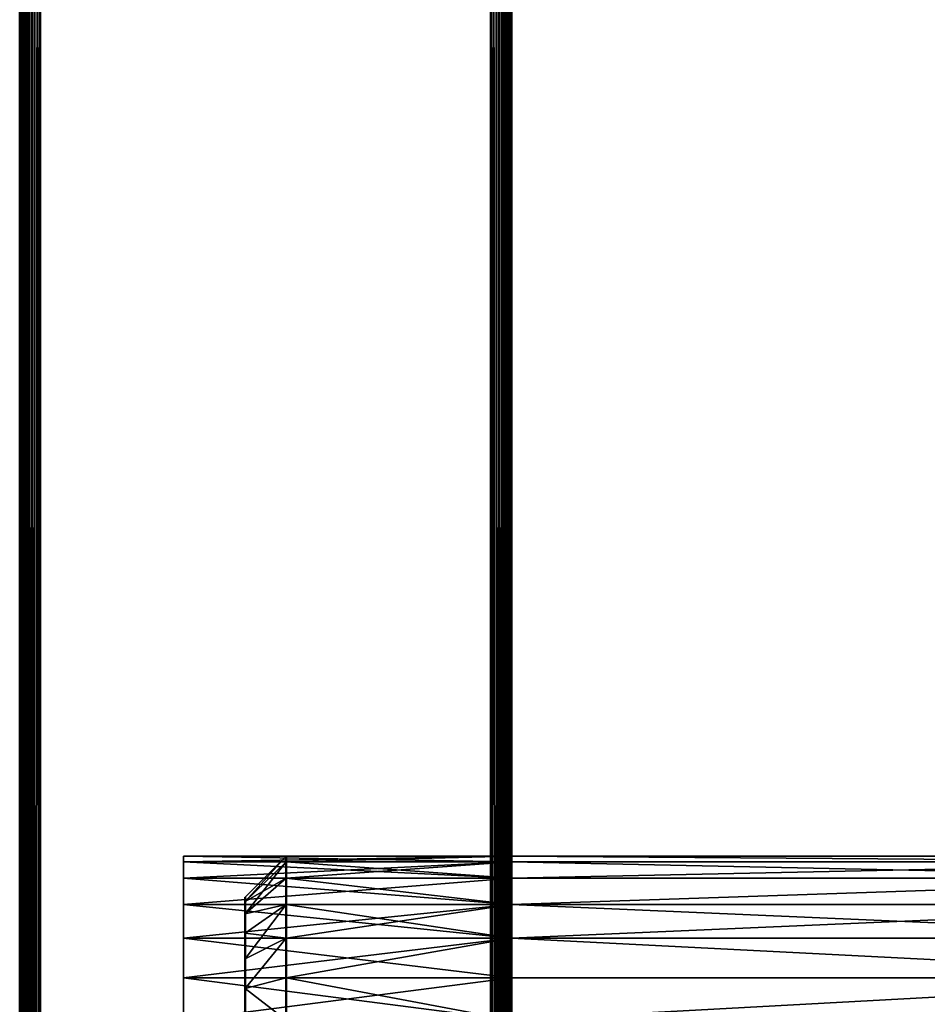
# Model space of a CAD drawing. Header units: millimetres. Extents: x 0 to 359, y -334 to 1.
# Tile 152 of 216: x 0 to 22, y -199 to -175. Entities that reach past the tile are written whole.
import ezdxf

# ---------------------------------------------------------------- set-up
doc = ezdxf.new("R2010")
doc.units = ezdxf.units.MM
doc.header["$MEASUREMENT"] = 0
doc.layers.add('0 Misc', color=7, linetype='Continuous', lineweight=35)
doc.layers.add('10 Raster Images', color=7, linetype='Continuous', lineweight=35)

msp = doc.modelspace()

# ---------------------------------------------------------------- linework, layer by layer
at = {"layer": '0 Misc', "color": 160, "linetype": 'Continuous', "lineweight": 50}
for p, q in [((0, 0, 332.5), (0, -296, 332.5)), ((0.5, -296, 333), (0.5, 0, 333)), ((11.5, 0, 333), (11.5, -296, 333)), ((12, -296, 332.5), (12, 0, 332.5)), ((0, -296, 0.5), (0, 0, 0.5)), ((0.5, 0), (0.5, -296)), ((11.5, -296), (11.5, 0)), ((12, 0, 0.5), (12, -296, 0.5)), ((12, -0.5, 13), (12, -294.5, 13)), ((12, -0.5, 1), (12, -294.5, 1)), ((12, -0.5, 332), (12, -294.5, 332)), ((12, -0.5, 320), (12, -294.5, 320))]:
    msp.add_line(p, q, dxfattribs=at).dxf.unprotected_set("ltscale", 0)
at = {"layer": '0 Misc', "color": 160, "linetype": 'Continuous', "lineweight": 25}
for p, q in [((12, -263.5, 3), (12, 0, 0.5)), ((12, -262.465, 3.136), (12, 0, 0.5)), ((12, -261.5, 3.536), (12, 0, 0.5)), ((12, -199.5, 3), (12, 0, 0.5)), ((12, -198.465, 3.136), (12, 0, 0.5)), ((12, -197.5, 3.536), (12, 0, 0.5)), ((12, -196.672, 4.172), (12, 0, 0.5)), ((12, -196.036, 5), (12, 0, 0.5)), ((12, 0, 332.5), (12, -263.5, 330)), ((12, 0, 332.5), (12, -262.465, 329.864)), ((12, 0, 332.5), (12, -261.5, 329.464)), ((12, 0, 332.5), (12, -199.5, 330)), ((12, 0, 332.5), (12, -198.465, 329.864)), ((12, 0, 332.5), (12, -197.5, 329.464)), ((12, 0, 332.5), (12, -196.672, 328.828)), ((12, 0, 332.5), (12, -196.036, 328)), ((12, -263.5, 11), (12, -0.5, 13)), ((12, -262.465, 10.864), (12, -0.5, 13)), ((12, -261.5, 10.464), (12, -0.5, 13)), ((12, -199.5, 11), (12, -0.5, 13)), ((12, -198.465, 10.864), (12, -0.5, 13)), ((12, -197.5, 10.464), (12, -0.5, 13)), ((12, -196.672, 9.828), (12, -0.5, 13)), ((12, -0.5, 1), (12, -263.5, 3)), ((12, -0.5, 1), (12, -262.465, 3.136)), ((12, -0.5, 1), (12, -261.5, 3.536)), ((12, -0.5, 1), (12, -199.5, 3)), ((12, -0.5, 1), (12, -198.465, 3.136)), ((12, -0.5, 1), (12, -197.5, 3.536)), ((12, -0.5, 1), (12, -196.672, 4.172)), ((12, -263.5, 330), (12, -0.5, 332)), ((12, -262.465, 329.864), (12, -0.5, 332)), ((12, -261.5, 329.464), (12, -0.5, 332)), ((12, -199.5, 330), (12, -0.5, 332)), ((12, -198.465, 329.864), (12, -0.5, 332)), ((12, -197.5, 329.464), (12, -0.5, 332)), ((12, -196.672, 328.828), (12, -0.5, 332)), ((12, -0.5, 320), (12, -263.5, 322)), ((12, -0.5, 320), (12, -262.465, 322.136)), ((12, -0.5, 320), (12, -261.5, 322.536)), ((12, -0.5, 320), (12, -199.5, 322)), ((12, -0.5, 320), (12, -198.465, 322.136)), ((12, -0.5, 320), (12, -197.5, 322.536)), ((12, -0.5, 320), (12, -196.672, 323.172)), ((12, -196.672, 9.828), (12, -103.5, 11)), ((12, -196.036, 9), (12, -103.5, 11)), ((12, -195.636, 8.035), (12, -103.5, 11)), ((12, -195.5, 7), (12, -103.5, 11)), ((12, -103.5, 3), (12, -196.672, 4.172)), ((12, -103.5, 3), (12, -196.036, 5)), ((12, -103.5, 3), (12, -195.636, 5.965)), ((12, -103.5, 3), (12, -195.5, 7)), ((12, -196.672, 328.828), (12, -103.5, 330)), ((12, -196.036, 328), (12, -103.5, 330)), ((12, -195.636, 327.035), (12, -103.5, 330)), ((12, -195.5, 326), (12, -103.5, 330)), ((12, -103.5, 322), (12, -196.672, 323.172)), ((12, -103.5, 322), (12, -196.036, 324)), ((12, -103.5, 322), (12, -195.636, 324.965)), ((12, -103.5, 322), (12, -195.5, 326)), ((12, -196.036, 5), (12, -103.5, 3)), ((12, -195.636, 5.965), (12, -103.5, 3)), ((12, -195.5, 7), (12, -103.5, 3)), ((12, -103.5, 330), (12, -196.036, 328)), ((12, -103.5, 330), (12, -195.636, 327.035)), ((12, -103.5, 330), (12, -195.5, 326)), ((12, -195.5, 7), (12, -104.535, 10.864)), ((12, -104.535, 3.136), (12, -195.5, 7)), ((12, -195.5, 326), (12, -104.535, 329.864)), ((12, -104.535, 322.136), (12, -195.5, 326)), ((12, -195.5, 7), (12, -104.535, 3.136)), ((12, -104.535, 329.864), (12, -195.5, 326)), ((12, -195.5, 7), (12, -105.5, 10.464)), ((12, -105.5, 3.536), (12, -195.5, 7)), ((12, -195.5, 326), (12, -105.5, 329.464)), ((12, -105.5, 322.536), (12, -195.5, 326)), ((12, -195.5, 7), (12, -105.5, 3.536)), ((12, -105.5, 329.464), (12, -195.5, 326)), ((12, -195.5, 7), (12, -106.328, 9.828)), ((12, -106.328, 4.172), (12, -195.5, 7)), ((12, -195.5, 326), (12, -106.328, 328.828)), ((12, -106.328, 323.172), (12, -195.5, 326)), ((12, -195.5, 7), (12, -106.328, 4.172)), ((12, -106.328, 328.828), (12, -195.5, 326)), ((12, -195.5, 7), (12, -106.964, 9)), ((12, -106.964, 5), (12, -195.5, 7)), ((12, -195.5, 326), (12, -106.964, 328)), ((12, -106.964, 324), (12, -195.5, 326)), ((12, -195.5, 7), (12, -106.964, 5)), ((12, -106.964, 328), (12, -195.5, 326)), ((12, -195.5, 7), (12, -107.364, 8.035)), ((12, -107.364, 5.965), (12, -195.5, 7)), ((12, -195.5, 326), (12, -107.364, 327.035)), ((12, -107.364, 324.965), (12, -195.5, 326)), ((12, -195.5, 7), (12, -107.364, 5.965)), ((12, -195.5, 326), (12, -107.364, 5.965)), ((12, -107.364, 327.035), (12, -195.5, 326)), ((12, -195.5, 7), (12, -107.5, 7)), ((12, -195.5, 326), (12, -107.5, 326)), ((12, -195.5, 326), (12, -107.5, 7)), ((12, -107.5, 326), (12, -195.5, 326)), ((12, -195.636, 324.965), (12, -195.5, 7)), ((12, -195.5, 326), (12, -195.5, 7)), ((4, -196.036, 328), (4, -195.636, 324.965)), ((4, -195.636, 327.035), (4, -195.636, 324.965)), ((4, -196.036, 9), (4, -195.636, 5.965)), ((4, -195.636, 8.035), (4, -195.636, 5.965)), ((12, -196.036, 9), (12, -195.636, 5.965)), ((12, -195.636, 8.035), (12, -195.636, 5.965)), ((12, -196.036, 328), (12, -195.636, 324.965)), ((12, -195.636, 327.035), (12, -195.636, 324.965)), ((12, -196.036, 324), (12, -195.636, 8.035)), ((12, -195.636, 324.965), (12, -195.636, 8.035)), ((4, -196.672, 328.828), (4, -196.036, 324)), ((4, -196.036, 328), (4, -196.036, 324)), ((4, -196.672, 9.828), (4, -196.036, 5)), ((4, -196.036, 9), (4, -196.036, 5)), ((12, -196.672, 9.828), (12, -196.036, 5)), ((12, -196.036, 9), (12, -196.036, 5)), ((12, -196.672, 328.828), (12, -196.036, 324)), ((12, -196.036, 328), (12, -196.036, 324)), ((12, -196.672, 323.172), (12, -196.036, 9)), ((12, -196.036, 324), (12, -196.036, 9)), ((4, -197.5, 329.464), (4, -196.672, 323.172)), ((4, -196.672, 328.828), (4, -196.672, 323.172)), ((4, -197.5, 10.464), (4, -196.672, 4.172)), ((4, -196.672, 9.828), (4, -196.672, 4.172)), ((5.5, -196.902, 5.5), (5.5, -196.602, 7.776)), ((5.5, -196.602, 6.224), (5.5, -196.602, 7.776)), ((5.5, -196.902, 324.5), (5.5, -196.602, 326.776)), ((5.5, -196.602, 325.224), (5.5, -196.602, 326.776)), ((12, -197.5, 10.464), (12, -196.672, 4.172)), ((12, -196.672, 9.828), (12, -196.672, 4.172)), ((12, -197.5, 329.464), (12, -196.672, 323.172)), ((12, -196.672, 328.828), (12, -196.672, 323.172)), ((12, -197.5, 322.536), (12, -196.672, 9.828)), ((12, -196.672, 323.172), (12, -196.672, 9.828)), ((5.5, -196.902, 5.5), (5.5, -197.379, 9.121)), ((5.5, -196.902, 5.5), (5.5, -196.902, 8.5)), ((5.5, -197.379, 323.879), (5.5, -196.902, 327.5)), ((5.5, -196.902, 324.5), (5.5, -196.902, 327.5)), ((4, -198.465, 329.864), (4, -197.5, 322.536)), ((4, -197.5, 329.464), (4, -197.5, 322.536)), ((4, -198.465, 10.864), (4, -197.5, 3.536)), ((4, -197.5, 10.464), (4, -197.5, 3.536)), ((5.5, -197.379, 4.879), (5.5, -198, 9.598)), ((5.5, -197.379, 4.879), (5.5, -197.379, 9.121)), ((5.5, -197.379, 323.879), (5.5, -198, 328.598)), ((5.5, -197.379, 323.879), (5.5, -197.379, 328.121)), ((12, -198.465, 10.864), (12, -197.5, 3.536)), ((12, -197.5, 10.464), (12, -197.5, 3.536)), ((12, -198.465, 329.864), (12, -197.5, 322.536)), ((12, -197.5, 329.464), (12, -197.5, 322.536)), ((12, -198.465, 322.136), (12, -197.5, 10.464)), ((12, -197.5, 322.536), (12, -197.5, 10.464)), ((5.5, -198, 4.402), (5.5, -198.724, 9.898)), ((5.5, -198, 4.402), (5.5, -198, 9.598)), ((5.5, -198, 323.402), (5.5, -198.724, 328.898)), ((5.5, -198, 323.402), (5.5, -198, 328.598)), ((4, -199.5, 330), (4, -198.465, 322.136)), ((4, -198.465, 329.864), (4, -198.465, 322.136)), ((4, -199.5, 11), (4, -198.465, 3.136)), ((4, -198.465, 10.864), (4, -198.465, 3.136)), ((12, -199.5, 11), (12, -198.465, 3.136)), ((12, -198.465, 10.864), (12, -198.465, 3.136)), ((12, -199.5, 330), (12, -198.465, 322.136)), ((12, -198.465, 329.864), (12, -198.465, 322.136)), ((12, -199.5, 322), (12, -198.465, 10.864)), ((12, -198.465, 322.136), (12, -198.465, 10.864)), ((5.5, -199.5, 4), (5.5, -198.724, 9.898)), ((5.5, -198.724, 4.102), (5.5, -198.724, 9.898)), ((5.5, -198.724, 323.102), (5.5, -199.5, 329)), ((5.5, -198.724, 323.102), (5.5, -198.724, 328.898))]:
    msp.add_line(p, q, dxfattribs=at).dxf.unprotected_set("ltscale", 0)
at = {"layer": '0 Misc', "color": 160, "linetype": 'Continuous', "lineweight": 50, "extrusion": (-1, 0, 0)}
for centre in [(199.5, 3, -6.5), (199.5, 322, -6.5)]:
    msp.add_circle(centre, 4, dxfattribs=at).dxf.unprotected_set("ltscale", 0)
at = {"layer": '0 Misc', "color": 160, "linetype": 'Continuous', "lineweight": 50, "extrusion": (1, 0, 0)}
for centre, radius in [((-199.5, 3, 12), 4), ((-199.5, 322, 12), 4), ((-199.5, 4, 5.5), 3), ((-199.5, 323, 5.5), 3)]:
    msp.add_circle(centre, radius, dxfattribs=at).dxf.unprotected_set("ltscale", 0)
at = {"layer": '0 Misc', "color": 7, "lineweight": 25}
for points, invisible_edges in [([(0, -296, 0.5), (0, 0, 332.5), (0, 0, 0.5)], 1), ([(0, -296, 0.5), (0, -296, 332.5), (0, 0, 332.5)], 12), ([(11.5, -296, 333), (0.5, 0, 333), (0.5, -296, 333)], 1), ([(11.5, -296, 333), (11.5, 0, 333), (0.5, 0, 333)], 12), ([(0.5, -296), (11.5, 0), (11.5, -296)], 1), ([(0.5, -296), (0.5, 0), (11.5, 0)], 12), ([(347, -294.5, 13), (12, -0.5, 13), (12, -294.5, 13)], 1), ([(347, -294.5, 13), (347, -0.5, 13), (12, -0.5, 13)], 12), ([(347, -0.5, 1), (12, -294.5, 1), (12, -0.5, 1)], 1), ([(347, -0.5, 1), (347, -294.5, 1), (12, -294.5, 1)], 12), ([(347, -294.5, 332), (12, -0.5, 332), (12, -294.5, 332)], 1), ([(347, -294.5, 332), (347, -0.5, 332), (12, -0.5, 332)], 12)]:
    msp.add_3dface(points, dxfattribs=dict(at, invisible_edges=invisible_edges))
for points in [[(0, 0, 332.5), (0, -296, 332.5), (0.017, -296, 332.629)], [(0.017, 0, 332.629), (0, 0, 332.5), (0.017, -296, 332.629)], [(0, -296, 0.5), (0, 0, 0.5), (0.017, 0, 0.371)], [(0.017, -296, 0.371), (0, -296, 0.5), (0.017, 0, 0.371)], [(0.067, 0, 332.75), (0.017, 0, 332.629), (0.017, -296, 332.629)], [(0.067, -296, 332.75), (0.067, 0, 332.75), (0.017, -296, 332.629)], [(0.067, -296, 0.25), (0.017, -296, 0.371), (0.017, 0, 0.371)], [(0.067, 0, 0.25), (0.067, -296, 0.25), (0.017, 0, 0.371)], [(0.067, -296, 332.75), (0.146, -296, 332.854), (0.067, 0, 332.75)], [(0.067, 0, 332.75), (0.146, -296, 332.854), (0.146, 0, 332.854)], [(0.067, 0, 0.25), (0.146, 0, 0.146), (0.067, -296, 0.25)], [(0.067, -296, 0.25), (0.146, 0, 0.146), (0.146, -296, 0.146)], [(0.146, 0, 332.854), (0.146, -296, 332.854), (0.25, -296, 332.933)], [(0.25, 0, 332.933), (0.146, 0, 332.854), (0.25, -296, 332.933)], [(0.146, -296, 0.146), (0.146, 0, 0.146), (0.25, 0, 0.067)], [(0.25, -296, 0.067), (0.146, -296, 0.146), (0.25, 0, 0.067)], [(0.371, 0, 332.983), (0.25, 0, 332.933), (0.25, -296, 332.933)], [(0.371, -296, 332.983), (0.371, 0, 332.983), (0.25, -296, 332.933)], [(0.371, -296, 0.017), (0.25, -296, 0.067), (0.25, 0, 0.067)], [(0.371, 0, 0.017), (0.371, -296, 0.017), (0.25, 0, 0.067)], [(0.371, -296, 332.983), (0.5, -296, 333), (0.371, 0, 332.983)], [(0.371, 0, 332.983), (0.5, -296, 333), (0.5, 0, 333)], [(0.371, 0, 0.017), (0.5, 0), (0.371, -296, 0.017)], [(0.371, -296, 0.017), (0.5, 0), (0.5, -296)], [(11.629, 0, 332.983), (11.5, 0, 333), (11.629, -296, 332.983)], [(11.629, -296, 332.983), (11.5, 0, 333), (11.5, -296, 333)], [(11.629, -296, 0.017), (11.5, -296), (11.629, 0, 0.017)], [(11.629, 0, 0.017), (11.5, -296), (11.5, 0)], [(11.629, -296, 332.983), (11.75, -296, 332.933), (11.75, 0, 332.933)], [(11.629, 0, 332.983), (11.629, -296, 332.983), (11.75, 0, 332.933)], [(11.629, 0, 0.017), (11.75, 0, 0.067), (11.75, -296, 0.067)], [(11.629, -296, 0.017), (11.629, 0, 0.017), (11.75, -296, 0.067)], [(11.854, -296, 332.854), (11.854, 0, 332.854), (11.75, 0, 332.933)], [(11.75, -296, 332.933), (11.854, -296, 332.854), (11.75, 0, 332.933)], [(11.854, 0, 0.146), (11.854, -296, 0.146), (11.75, -296, 0.067)], [(11.75, 0, 0.067), (11.854, 0, 0.146), (11.75, -296, 0.067)], [(11.933, 0, 332.75), (11.854, 0, 332.854), (11.933, -296, 332.75)], [(11.933, -296, 332.75), (11.854, 0, 332.854), (11.854, -296, 332.854)], [(11.933, -296, 0.25), (11.854, -296, 0.146), (11.933, 0, 0.25)], [(11.933, 0, 0.25), (11.854, -296, 0.146), (11.854, 0, 0.146)], [(11.933, -296, 332.75), (11.983, -296, 332.629), (11.983, 0, 332.629)], [(11.933, 0, 332.75), (11.933, -296, 332.75), (11.983, 0, 332.629)], [(11.933, 0, 0.25), (11.983, 0, 0.371), (11.983, -296, 0.371)], [(11.933, -296, 0.25), (11.933, 0, 0.25), (11.983, -296, 0.371)], [(12, -296, 332.5), (12, 0, 332.5), (11.983, 0, 332.629)], [(11.983, -296, 332.629), (12, -296, 332.5), (11.983, 0, 332.629)], [(12, 0, 0.5), (12, -296, 0.5), (11.983, -296, 0.371)], [(11.983, 0, 0.371), (12, 0, 0.5), (11.983, -296, 0.371)], [(12, -263.5, 3), (12, -296, 0.5), (12, 0, 0.5)], [(12, -263.5, 3), (12, 0, 0.5), (12, -262.465, 3.136)], [(12, -262.465, 3.136), (12, 0, 0.5), (12, -261.5, 3.536)], [(12, -261.5, 3.536), (12, 0, 0.5), (12, -199.5, 3)], [(12, -199.5, 3), (12, 0, 0.5), (12, -198.465, 3.136)], [(12, -198.465, 3.136), (12, 0, 0.5), (12, -197.5, 3.536)], [(12, -197.5, 3.536), (12, 0, 0.5), (12, -196.672, 4.172)], [(12, -196.672, 4.172), (12, 0, 0.5), (12, -196.036, 5)], [(12, -196.036, 5), (12, 0, 0.5), (12, -103.5, 3)], [(12, -296, 332.5), (12, -263.5, 330), (12, 0, 332.5)], [(12, 0, 332.5), (12, -263.5, 330), (12, -262.465, 329.864)], [(12, 0, 332.5), (12, -262.465, 329.864), (12, -261.5, 329.464)], [(12, 0, 332.5), (12, -261.5, 329.464), (12, -199.5, 330)], [(12, 0, 332.5), (12, -199.5, 330), (12, -198.465, 329.864)], [(12, 0, 332.5), (12, -198.465, 329.864), (12, -197.5, 329.464)], [(12, 0, 332.5), (12, -197.5, 329.464), (12, -196.672, 328.828)], [(12, 0, 332.5), (12, -196.672, 328.828), (12, -196.036, 328)], [(12, 0, 332.5), (12, -196.036, 328), (12, -103.5, 330)], [(12, -263.5, 11), (12, -294.5, 13), (12, -0.5, 13)], [(12, -263.5, 11), (12, -0.5, 13), (12, -262.465, 10.864)], [(12, -262.465, 10.864), (12, -0.5, 13), (12, -261.5, 10.464)], [(12, -261.5, 10.464), (12, -0.5, 13), (12, -199.5, 11)], [(12, -199.5, 11), (12, -0.5, 13), (12, -198.465, 10.864)], [(12, -198.465, 10.864), (12, -0.5, 13), (12, -197.5, 10.464)], [(12, -197.5, 10.464), (12, -0.5, 13), (12, -196.672, 9.828)], [(12, -196.672, 9.828), (12, -0.5, 13), (12, -103.5, 11)], [(12, -294.5, 1), (12, -263.5, 3), (12, -0.5, 1)], [(12, -0.5, 1), (12, -263.5, 3), (12, -262.465, 3.136)], [(12, -0.5, 1), (12, -262.465, 3.136), (12, -261.5, 3.536)], [(12, -0.5, 1), (12, -261.5, 3.536), (12, -199.5, 3)], [(12, -0.5, 1), (12, -199.5, 3), (12, -198.465, 3.136)], [(12, -0.5, 1), (12, -198.465, 3.136), (12, -197.5, 3.536)], [(12, -0.5, 1), (12, -197.5, 3.536), (12, -196.672, 4.172)], [(12, -0.5, 1), (12, -196.672, 4.172), (12, -103.5, 3)], [(12, -0.5, 320), (43.051, -278.612, 320), (43, -279, 320)], [(43.051, -278.612, 320), (12, -0.5, 320), (43.201, -278.25, 320)], [(43.201, -278.25, 320), (12, -0.5, 320), (43.439, -277.939, 320)], [(43.439, -277.939, 320), (12, -0.5, 320), (63.439, -256.939, 320)], [(63.439, -256.939, 320), (12, -0.5, 320), (347, -0.5, 320)], [(43, -279, 320), (12, -294.5, 320), (12, -0.5, 320)], [(12, -263.5, 330), (12, -294.5, 332), (12, -0.5, 332)], [(12, -263.5, 330), (12, -0.5, 332), (12, -262.465, 329.864)], [(12, -262.465, 329.864), (12, -0.5, 332), (12, -261.5, 329.464)], [(12, -261.5, 329.464), (12, -0.5, 332), (12, -199.5, 330)], [(12, -199.5, 330), (12, -0.5, 332), (12, -198.465, 329.864)], [(12, -198.465, 329.864), (12, -0.5, 332), (12, -197.5, 329.464)], [(12, -197.5, 329.464), (12, -0.5, 332), (12, -196.672, 328.828)], [(12, -196.672, 328.828), (12, -0.5, 332), (12, -103.5, 330)], [(12, -294.5, 320), (12, -263.5, 322), (12, -0.5, 320)], [(12, -0.5, 320), (12, -263.5, 322), (12, -262.465, 322.136)], [(12, -0.5, 320), (12, -262.465, 322.136), (12, -261.5, 322.536)], [(12, -0.5, 320), (12, -261.5, 322.536), (12, -199.5, 322)], [(12, -0.5, 320), (12, -199.5, 322), (12, -198.465, 322.136)], [(12, -0.5, 320), (12, -198.465, 322.136), (12, -197.5, 322.536)], [(12, -0.5, 320), (12, -197.5, 322.536), (12, -196.672, 323.172)], [(12, -0.5, 320), (12, -196.672, 323.172), (12, -103.5, 322)], [(12, -196.672, 9.828), (12, -103.5, 11), (12, -196.036, 9)], [(12, -196.036, 9), (12, -103.5, 11), (12, -195.636, 8.035)], [(12, -195.636, 8.035), (12, -103.5, 11), (12, -195.5, 7)], [(12, -195.5, 7), (12, -103.5, 11), (12, -104.535, 10.864)], [(12, -103.5, 3), (12, -196.672, 4.172), (12, -196.036, 5)], [(12, -103.5, 3), (12, -196.036, 5), (12, -195.636, 5.965)], [(12, -103.5, 3), (12, -195.636, 5.965), (12, -195.5, 7)], [(12, -103.5, 3), (12, -195.5, 7), (12, -104.535, 3.136)], [(12, -196.672, 328.828), (12, -103.5, 330), (12, -196.036, 328)], [(12, -196.036, 328), (12, -103.5, 330), (12, -195.636, 327.035)], [(12, -195.636, 327.035), (12, -103.5, 330), (12, -195.5, 326)], [(12, -195.5, 326), (12, -103.5, 330), (12, -104.535, 329.864)], [(12, -103.5, 322), (12, -196.672, 323.172), (12, -196.036, 324)], [(12, -103.5, 322), (12, -196.036, 324), (12, -195.636, 324.965)], [(12, -103.5, 322), (12, -195.636, 324.965), (12, -195.5, 326)], [(12, -103.5, 322), (12, -195.5, 326), (12, -104.535, 322.136)], [(12, -196.036, 5), (12, -103.5, 3), (12, -195.636, 5.965)], [(12, -195.636, 5.965), (12, -103.5, 3), (12, -195.5, 7)], [(12, -195.5, 7), (12, -103.5, 3), (12, -104.535, 3.136)], [(12, -103.5, 330), (12, -196.036, 328), (12, -195.636, 327.035)], [(12, -103.5, 330), (12, -195.636, 327.035), (12, -195.5, 326)], [(12, -103.5, 330), (12, -195.5, 326), (12, -104.535, 329.864)], [(12, -195.5, 7), (12, -104.535, 10.864), (12, -105.5, 10.464)], [(12, -104.535, 3.136), (12, -195.5, 7), (12, -105.5, 3.536)], [(12, -195.5, 326), (12, -104.535, 329.864), (12, -105.5, 329.464)], [(12, -104.535, 322.136), (12, -195.5, 326), (12, -105.5, 322.536)], [(12, -195.5, 7), (12, -104.535, 3.136), (12, -105.5, 3.536)], [(12, -104.535, 329.864), (12, -195.5, 326), (12, -105.5, 329.464)], [(12, -195.5, 7), (12, -105.5, 10.464), (12, -106.328, 9.828)], [(12, -105.5, 3.536), (12, -195.5, 7), (12, -106.328, 4.172)], [(12, -195.5, 326), (12, -105.5, 329.464), (12, -106.328, 328.828)], [(12, -105.5, 322.536), (12, -195.5, 326), (12, -106.328, 323.172)], [(12, -195.5, 7), (12, -105.5, 3.536), (12, -106.328, 4.172)], [(12, -105.5, 329.464), (12, -195.5, 326), (12, -106.328, 328.828)], [(12, -195.5, 7), (12, -106.328, 9.828), (12, -106.964, 9)], [(12, -106.328, 4.172), (12, -195.5, 7), (12, -106.964, 5)], [(12, -195.5, 326), (12, -106.328, 328.828), (12, -106.964, 328)], [(12, -106.328, 323.172), (12, -195.5, 326), (12, -106.964, 324)], [(12, -195.5, 7), (12, -106.328, 4.172), (12, -106.964, 5)], [(12, -106.328, 328.828), (12, -195.5, 326), (12, -106.964, 328)], [(12, -195.5, 7), (12, -106.964, 9), (12, -107.364, 8.035)], [(12, -106.964, 5), (12, -195.5, 7), (12, -107.364, 5.965)], [(12, -195.5, 326), (12, -106.964, 328), (12, -107.364, 327.035)], [(12, -106.964, 324), (12, -195.5, 326), (12, -107.364, 324.965)], [(12, -195.5, 7), (12, -106.964, 5), (12, -107.364, 5.965)], [(12, -106.964, 328), (12, -195.5, 326), (12, -107.364, 327.035)], [(12, -195.5, 7), (12, -107.364, 8.035), (12, -107.5, 7)], [(12, -107.364, 5.965), (12, -195.5, 7), (12, -107.5, 7)], [(12, -195.5, 326), (12, -107.364, 327.035), (12, -107.5, 326)], [(12, -107.364, 324.965), (12, -195.5, 326), (12, -107.5, 326)], [(12, -195.5, 7), (12, -107.364, 5.965), (12, -195.5, 326)], [(12, -195.5, 326), (12, -107.364, 5.965), (12, -107.5, 7)], [(12, -107.364, 327.035), (12, -195.5, 326), (12, -107.5, 326)], [(12, -107.5, 326), (12, -195.5, 326), (12, -107.5, 7)], [(4, -195.5, 326), (4, -195.636, 324.965), (12, -195.636, 324.965)], [(4, -195.5, 326), (12, -195.636, 324.965), (12, -195.5, 326)], [(4, -195.636, 327.035), (4, -195.5, 326), (12, -195.5, 326)], [(12, -195.636, 327.035), (4, -195.636, 327.035), (12, -195.5, 326)], [(4, -195.5, 7), (4, -195.636, 5.965), (12, -195.636, 5.965)], [(4, -195.5, 7), (12, -195.636, 5.965), (12, -195.5, 7)], [(4, -195.636, 8.035), (4, -195.5, 7), (12, -195.5, 7)], [(12, -195.636, 8.035), (4, -195.636, 8.035), (12, -195.5, 7)], [(4, -195.636, 327.035), (4, -195.636, 324.965), (4, -195.5, 326)], [(4, -195.636, 8.035), (4, -195.636, 5.965), (4, -195.5, 7)], [(6.5, -195.5, 7), (5.5, -196.602, 7.776), (6.5, -195.636, 8.035)], [(5.5, -196.602, 6.224), (5.5, -196.5, 7), (6.5, -195.5, 7)], [(6.5, -195.5, 7), (5.5, -196.5, 7), (5.5, -196.602, 7.776)], [(5.5, -196.602, 6.224), (6.5, -195.5, 7), (6.5, -195.636, 5.965)], [(6.5, -195.5, 326), (5.5, -196.602, 326.776), (6.5, -195.636, 327.035)], [(5.5, -196.602, 325.224), (5.5, -196.5, 326), (6.5, -195.5, 326)], [(6.5, -195.5, 326), (5.5, -196.5, 326), (5.5, -196.602, 326.776)], [(5.5, -196.602, 325.224), (6.5, -195.5, 326), (6.5, -195.636, 324.965)], [(12, -195.5, 7), (6.5, -195.636, 8.035), (12, -195.636, 8.035)], [(6.5, -195.636, 5.965), (6.5, -195.5, 7), (12, -195.5, 7)], [(12, -195.5, 7), (6.5, -195.5, 7), (6.5, -195.636, 8.035)], [(6.5, -195.636, 5.965), (12, -195.5, 7), (12, -195.636, 5.965)], [(12, -195.5, 326), (6.5, -195.636, 327.035), (12, -195.636, 327.035)], [(6.5, -195.636, 324.965), (6.5, -195.5, 326), (12, -195.5, 326)], [(12, -195.5, 326), (6.5, -195.5, 326), (6.5, -195.636, 327.035)], [(6.5, -195.636, 324.965), (12, -195.5, 326), (12, -195.636, 324.965)], [(12, -195.5, 7), (31, -195.636, 8.035), (12, -195.636, 8.035)], [(31, -195.636, 5.965), (31, -195.5, 7), (12, -195.5, 7)], [(12, -195.5, 7), (31, -195.5, 7), (31, -195.636, 8.035)], [(31, -195.636, 5.965), (12, -195.5, 7), (12, -195.636, 5.965)], [(12, -195.5, 326), (31, -195.636, 327.035), (12, -195.636, 327.035)], [(31, -195.636, 324.965), (31, -195.5, 326), (12, -195.5, 326)], [(12, -195.5, 326), (31, -195.5, 326), (31, -195.636, 327.035)], [(31, -195.636, 324.965), (12, -195.5, 326), (12, -195.636, 324.965)], [(12, -195.636, 8.035), (12, -195.636, 5.965), (12, -195.5, 7)], [(12, -195.636, 327.035), (12, -195.636, 324.965), (12, -195.5, 326)], [(12, -195.636, 324.965), (12, -195.636, 8.035), (12, -195.5, 7)], [(12, -195.636, 324.965), (12, -195.5, 7), (12, -195.5, 326)], [(12, -195.636, 324.965), (4, -196.036, 324), (12, -196.036, 324)], [(12, -195.636, 324.965), (4, -195.636, 324.965), (4, -196.036, 324)], [(12, -195.636, 327.035), (12, -196.036, 328), (4, -195.636, 327.035)], [(4, -195.636, 327.035), (12, -196.036, 328), (4, -196.036, 328)], [(12, -195.636, 5.965), (4, -196.036, 5), (12, -196.036, 5)], [(12, -195.636, 5.965), (4, -195.636, 5.965), (4, -196.036, 5)], [(12, -195.636, 8.035), (12, -196.036, 9), (4, -195.636, 8.035)], [(4, -195.636, 8.035), (12, -196.036, 9), (4, -196.036, 9)], [(4, -196.036, 328), (4, -196.036, 324), (4, -195.636, 324.965)], [(4, -196.036, 328), (4, -195.636, 324.965), (4, -195.636, 327.035)], [(4, -196.036, 9), (4, -196.036, 5), (4, -195.636, 5.965)], [(4, -196.036, 9), (4, -195.636, 5.965), (4, -195.636, 8.035)], [(6.5, -195.636, 8.035), (5.5, -196.902, 8.5), (6.5, -196.036, 9)], [(6.5, -196.036, 5), (5.5, -196.602, 6.224), (6.5, -195.636, 5.965)], [(6.5, -195.636, 8.035), (5.5, -196.602, 7.776), (5.5, -196.902, 8.5)], [(6.5, -195.636, 327.035), (5.5, -196.902, 327.5), (6.5, -196.036, 328)], [(6.5, -196.036, 324), (5.5, -196.602, 325.224), (6.5, -195.636, 324.965)], [(6.5, -195.636, 327.035), (5.5, -196.602, 326.776), (5.5, -196.902, 327.5)], [(12, -195.636, 8.035), (6.5, -196.036, 9), (12, -196.036, 9)], [(12, -196.036, 5), (6.5, -195.636, 5.965), (12, -195.636, 5.965)], [(12, -196.036, 5), (6.5, -196.036, 5), (6.5, -195.636, 5.965)], [(12, -195.636, 8.035), (6.5, -195.636, 8.035), (6.5, -196.036, 9)], [(12, -195.636, 327.035), (6.5, -196.036, 328), (12, -196.036, 328)], [(12, -196.036, 324), (6.5, -195.636, 324.965), (12, -195.636, 324.965)], [(12, -196.036, 324), (6.5, -196.036, 324), (6.5, -195.636, 324.965)], [(12, -195.636, 327.035), (6.5, -195.636, 327.035), (6.5, -196.036, 328)], [(12, -195.636, 8.035), (31, -196.036, 9), (12, -196.036, 9)], [(12, -196.036, 5), (31, -195.636, 5.965), (12, -195.636, 5.965)], [(12, -196.036, 5), (31, -196.036, 5), (31, -195.636, 5.965)], [(12, -195.636, 8.035), (31, -195.636, 8.035), (31, -196.036, 9)], [(12, -195.636, 327.035), (31, -196.036, 328), (12, -196.036, 328)], [(12, -196.036, 324), (31, -195.636, 324.965), (12, -195.636, 324.965)], [(12, -196.036, 324), (31, -196.036, 324), (31, -195.636, 324.965)], [(12, -195.636, 327.035), (31, -195.636, 327.035), (31, -196.036, 328)], [(12, -196.036, 9), (12, -196.036, 5), (12, -195.636, 5.965)], [(12, -196.036, 9), (12, -195.636, 5.965), (12, -195.636, 8.035)], [(12, -196.036, 328), (12, -196.036, 324), (12, -195.636, 324.965)], [(12, -196.036, 328), (12, -195.636, 324.965), (12, -195.636, 327.035)], [(12, -196.036, 324), (12, -196.036, 9), (12, -195.636, 8.035)], [(12, -196.036, 324), (12, -195.636, 8.035), (12, -195.636, 324.965)], [(12, -196.036, 324), (4, -196.672, 323.172), (12, -196.672, 323.172)], [(4, -196.036, 328), (12, -196.036, 328), (12, -196.672, 328.828)], [(4, -196.672, 328.828), (4, -196.036, 328), (12, -196.672, 328.828)], [(12, -196.036, 324), (4, -196.036, 324), (4, -196.672, 323.172)], [(12, -196.036, 5), (4, -196.672, 4.172), (12, -196.672, 4.172)], [(4, -196.036, 9), (12, -196.036, 9), (12, -196.672, 9.828)], [(4, -196.672, 9.828), (4, -196.036, 9), (12, -196.672, 9.828)], [(12, -196.036, 5), (4, -196.036, 5), (4, -196.672, 4.172)], [(4, -196.672, 328.828), (4, -196.672, 323.172), (4, -196.036, 324)], [(4, -196.672, 328.828), (4, -196.036, 324), (4, -196.036, 328)], [(4, -196.672, 9.828), (4, -196.672, 4.172), (4, -196.036, 5)], [(4, -196.672, 9.828), (4, -196.036, 5), (4, -196.036, 9)], [(5.5, -196.902, 8.5), (6.5, -196.672, 9.828), (6.5, -196.036, 9)], [(6.5, -196.672, 4.172), (5.5, -196.902, 5.5), (6.5, -196.036, 5)], [(6.5, -196.036, 5), (5.5, -196.902, 5.5), (5.5, -196.602, 6.224)], [(5.5, -196.902, 327.5), (6.5, -196.672, 328.828), (6.5, -196.036, 328)], [(6.5, -196.672, 323.172), (5.5, -196.902, 324.5), (6.5, -196.036, 324)], [(6.5, -196.036, 324), (5.5, -196.902, 324.5), (5.5, -196.602, 325.224)], [(6.5, -196.036, 9), (6.5, -196.672, 9.828), (12, -196.672, 9.828)], [(6.5, -196.036, 9), (12, -196.672, 9.828), (12, -196.036, 9)], [(12, -196.672, 4.172), (6.5, -196.036, 5), (12, -196.036, 5)], [(12, -196.672, 4.172), (6.5, -196.672, 4.172), (6.5, -196.036, 5)], [(6.5, -196.036, 328), (6.5, -196.672, 328.828), (12, -196.672, 328.828)], [(6.5, -196.036, 328), (12, -196.672, 328.828), (12, -196.036, 328)], [(12, -196.672, 323.172), (6.5, -196.036, 324), (12, -196.036, 324)], [(12, -196.672, 323.172), (6.5, -196.672, 323.172), (6.5, -196.036, 324)], [(31, -196.036, 9), (31, -196.672, 9.828), (12, -196.672, 9.828)], [(31, -196.036, 9), (12, -196.672, 9.828), (12, -196.036, 9)], [(12, -196.672, 4.172), (31, -196.036, 5), (12, -196.036, 5)], [(12, -196.672, 4.172), (31, -196.672, 4.172), (31, -196.036, 5)], [(31, -196.036, 328), (31, -196.672, 328.828), (12, -196.672, 328.828)], [(31, -196.036, 328), (12, -196.672, 328.828), (12, -196.036, 328)], [(12, -196.672, 323.172), (31, -196.036, 324), (12, -196.036, 324)], [(12, -196.672, 323.172), (31, -196.672, 323.172), (31, -196.036, 324)], [(12, -196.672, 9.828), (12, -196.672, 4.172), (12, -196.036, 5)], [(12, -196.672, 9.828), (12, -196.036, 5), (12, -196.036, 9)], [(12, -196.672, 328.828), (12, -196.672, 323.172), (12, -196.036, 324)], [(12, -196.672, 328.828), (12, -196.036, 324), (12, -196.036, 328)], [(12, -196.672, 323.172), (12, -196.672, 9.828), (12, -196.036, 9)], [(12, -196.672, 323.172), (12, -196.036, 9), (12, -196.036, 324)], [(5.5, -196.602, 6.224), (5.5, -196.602, 7.776), (5.5, -196.5, 7)], [(5.5, -196.602, 325.224), (5.5, -196.602, 326.776), (5.5, -196.5, 326)], [(4, -196.672, 323.172), (4, -197.5, 322.536), (12, -197.5, 322.536)], [(4, -196.672, 323.172), (12, -197.5, 322.536), (12, -196.672, 323.172)], [(4, -197.5, 329.464), (4, -196.672, 328.828), (12, -196.672, 328.828)], [(12, -197.5, 329.464), (4, -197.5, 329.464), (12, -196.672, 328.828)], [(4, -196.672, 4.172), (4, -197.5, 3.536), (12, -197.5, 3.536)], [(4, -196.672, 4.172), (12, -197.5, 3.536), (12, -196.672, 4.172)], [(4, -197.5, 10.464), (4, -196.672, 9.828), (12, -196.672, 9.828)], [(12, -197.5, 10.464), (4, -197.5, 10.464), (12, -196.672, 9.828)], [(4, -197.5, 329.464), (4, -197.5, 322.536), (4, -196.672, 323.172)], [(4, -197.5, 329.464), (4, -196.672, 323.172), (4, -196.672, 328.828)], [(4, -197.5, 10.464), (4, -197.5, 3.536), (4, -196.672, 4.172)], [(4, -197.5, 10.464), (4, -196.672, 4.172), (4, -196.672, 9.828)], [(5.5, -196.902, 5.5), (5.5, -196.902, 8.5), (5.5, -196.602, 7.776)], [(5.5, -196.902, 5.5), (5.5, -196.602, 7.776), (5.5, -196.602, 6.224)], [(5.5, -196.902, 324.5), (5.5, -196.902, 327.5), (5.5, -196.602, 326.776)], [(5.5, -196.902, 324.5), (5.5, -196.602, 326.776), (5.5, -196.602, 325.224)], [(6.5, -196.672, 9.828), (5.5, -198, 9.598), (6.5, -197.5, 10.464)], [(5.5, -196.902, 8.5), (5.5, -197.379, 9.121), (6.5, -196.672, 9.828)], [(6.5, -196.672, 9.828), (5.5, -197.379, 9.121), (5.5, -198, 9.598)], [(6.5, -197.5, 3.536), (5.5, -197.379, 4.879), (6.5, -196.672, 4.172)], [(6.5, -196.672, 4.172), (5.5, -197.379, 4.879), (5.5, -196.902, 5.5)], [(6.5, -196.672, 328.828), (5.5, -198, 328.598), (6.5, -197.5, 329.464)], [(5.5, -196.902, 327.5), (5.5, -197.379, 328.121), (6.5, -196.672, 328.828)], [(6.5, -196.672, 328.828), (5.5, -197.379, 328.121), (5.5, -198, 328.598)], [(6.5, -197.5, 322.536), (5.5, -197.379, 323.879), (6.5, -196.672, 323.172)], [(6.5, -196.672, 323.172), (5.5, -197.379, 323.879), (5.5, -196.902, 324.5)], [(12, -196.672, 9.828), (6.5, -197.5, 10.464), (12, -197.5, 10.464)], [(12, -196.672, 9.828), (6.5, -196.672, 9.828), (6.5, -197.5, 10.464)], [(12, -197.5, 3.536), (6.5, -196.672, 4.172), (12, -196.672, 4.172)], [(12, -197.5, 3.536), (6.5, -197.5, 3.536), (6.5, -196.672, 4.172)], [(12, -196.672, 328.828), (6.5, -197.5, 329.464), (12, -197.5, 329.464)], [(12, -196.672, 328.828), (6.5, -196.672, 328.828), (6.5, -197.5, 329.464)], [(12, -197.5, 322.536), (6.5, -196.672, 323.172), (12, -196.672, 323.172)], [(12, -197.5, 322.536), (6.5, -197.5, 322.536), (6.5, -196.672, 323.172)], [(12, -196.672, 9.828), (31, -197.5, 10.464), (12, -197.5, 10.464)], [(12, -196.672, 9.828), (31, -196.672, 9.828), (31, -197.5, 10.464)], [(12, -197.5, 3.536), (31, -196.672, 4.172), (12, -196.672, 4.172)], [(12, -197.5, 3.536), (31, -197.5, 3.536), (31, -196.672, 4.172)], [(12, -196.672, 328.828), (31, -197.5, 329.464), (12, -197.5, 329.464)], [(12, -196.672, 328.828), (31, -196.672, 328.828), (31, -197.5, 329.464)], [(12, -197.5, 322.536), (31, -196.672, 323.172), (12, -196.672, 323.172)], [(12, -197.5, 322.536), (31, -197.5, 322.536), (31, -196.672, 323.172)], [(12, -197.5, 10.464), (12, -197.5, 3.536), (12, -196.672, 4.172)], [(12, -197.5, 10.464), (12, -196.672, 4.172), (12, -196.672, 9.828)], [(12, -197.5, 329.464), (12, -197.5, 322.536), (12, -196.672, 323.172)], [(12, -197.5, 329.464), (12, -196.672, 323.172), (12, -196.672, 328.828)], [(12, -197.5, 322.536), (12, -197.5, 10.464), (12, -196.672, 9.828)], [(12, -197.5, 322.536), (12, -196.672, 9.828), (12, -196.672, 323.172)], [(5.5, -197.379, 4.879), (5.5, -197.379, 9.121), (5.5, -196.902, 5.5)], [(5.5, -196.902, 5.5), (5.5, -197.379, 9.121), (5.5, -196.902, 8.5)], [(5.5, -197.379, 323.879), (5.5, -197.379, 328.121), (5.5, -196.902, 327.5)], [(5.5, -197.379, 323.879), (5.5, -196.902, 327.5), (5.5, -196.902, 324.5)], [(12, -197.5, 322.536), (4, -198.465, 322.136), (12, -198.465, 322.136)], [(12, -197.5, 322.536), (4, -197.5, 322.536), (4, -198.465, 322.136)], [(12, -197.5, 329.464), (12, -198.465, 329.864), (4, -197.5, 329.464)], [(4, -197.5, 329.464), (12, -198.465, 329.864), (4, -198.465, 329.864)], [(12, -197.5, 3.536), (4, -198.465, 3.136), (12, -198.465, 3.136)], [(12, -197.5, 3.536), (4, -197.5, 3.536), (4, -198.465, 3.136)], [(12, -197.5, 10.464), (12, -198.465, 10.864), (4, -197.5, 10.464)], [(4, -197.5, 10.464), (12, -198.465, 10.864), (4, -198.465, 10.864)], [(4, -198.465, 329.864), (4, -198.465, 322.136), (4, -197.5, 322.536)], [(4, -198.465, 329.864), (4, -197.5, 322.536), (4, -197.5, 329.464)], [(4, -198.465, 10.864), (4, -198.465, 3.136), (4, -197.5, 3.536)], [(4, -198.465, 10.864), (4, -197.5, 3.536), (4, -197.5, 10.464)], [(6.5, -197.5, 3.536), (5.5, -198, 4.402), (5.5, -197.379, 4.879)], [(6.5, -197.5, 322.536), (5.5, -198, 323.402), (5.5, -197.379, 323.879)], [(5.5, -198, 4.402), (5.5, -198, 9.598), (5.5, -197.379, 4.879)], [(5.5, -197.379, 4.879), (5.5, -198, 9.598), (5.5, -197.379, 9.121)], [(5.5, -198, 323.402), (5.5, -198, 328.598), (5.5, -197.379, 323.879)], [(5.5, -197.379, 323.879), (5.5, -198, 328.598), (5.5, -197.379, 328.121)], [(5.5, -198.724, 9.898), (6.5, -198.465, 10.864), (6.5, -197.5, 10.464)], [(5.5, -198, 9.598), (5.5, -198.724, 9.898), (6.5, -197.5, 10.464)], [(5.5, -198.724, 4.102), (5.5, -198, 4.402), (6.5, -197.5, 3.536)], [(5.5, -198.724, 4.102), (6.5, -197.5, 3.536), (6.5, -198.465, 3.136)], [(5.5, -198.724, 328.898), (6.5, -198.465, 329.864), (6.5, -197.5, 329.464)], [(5.5, -198, 328.598), (5.5, -198.724, 328.898), (6.5, -197.5, 329.464)], [(5.5, -198.724, 323.102), (5.5, -198, 323.402), (6.5, -197.5, 322.536)], [(5.5, -198.724, 323.102), (6.5, -197.5, 322.536), (6.5, -198.465, 322.136)], [(6.5, -198.465, 10.864), (12, -198.465, 10.864), (12, -197.5, 10.464)], [(6.5, -197.5, 10.464), (6.5, -198.465, 10.864), (12, -197.5, 10.464)], [(6.5, -198.465, 3.136), (6.5, -197.5, 3.536), (12, -197.5, 3.536)], [(6.5, -198.465, 3.136), (12, -197.5, 3.536), (12, -198.465, 3.136)], [(6.5, -198.465, 329.864), (12, -198.465, 329.864), (12, -197.5, 329.464)], [(6.5, -197.5, 329.464), (6.5, -198.465, 329.864), (12, -197.5, 329.464)], [(6.5, -198.465, 322.136), (6.5, -197.5, 322.536), (12, -197.5, 322.536)], [(6.5, -198.465, 322.136), (12, -197.5, 322.536), (12, -198.465, 322.136)], [(31, -198.465, 10.864), (12, -198.465, 10.864), (12, -197.5, 10.464)], [(31, -197.5, 10.464), (31, -198.465, 10.864), (12, -197.5, 10.464)], [(31, -198.465, 3.136), (31, -197.5, 3.536), (12, -197.5, 3.536)], [(31, -198.465, 3.136), (12, -197.5, 3.536), (12, -198.465, 3.136)], [(31, -198.465, 329.864), (12, -198.465, 329.864), (12, -197.5, 329.464)], [(31, -197.5, 329.464), (31, -198.465, 329.864), (12, -197.5, 329.464)], [(31, -198.465, 322.136), (31, -197.5, 322.536), (12, -197.5, 322.536)], [(31, -198.465, 322.136), (12, -197.5, 322.536), (12, -198.465, 322.136)], [(12, -198.465, 10.864), (12, -198.465, 3.136), (12, -197.5, 3.536)], [(12, -198.465, 10.864), (12, -197.5, 3.536), (12, -197.5, 10.464)], [(12, -198.465, 329.864), (12, -198.465, 322.136), (12, -197.5, 322.536)], [(12, -198.465, 329.864), (12, -197.5, 322.536), (12, -197.5, 329.464)], [(12, -198.465, 322.136), (12, -198.465, 10.864), (12, -197.5, 10.464)], [(12, -198.465, 322.136), (12, -197.5, 10.464), (12, -197.5, 322.536)], [(5.5, -198.724, 4.102), (5.5, -198.724, 9.898), (5.5, -198, 4.402)], [(5.5, -198, 4.402), (5.5, -198.724, 9.898), (5.5, -198, 9.598)], [(5.5, -198.724, 323.102), (5.5, -198.724, 328.898), (5.5, -198, 323.402)], [(5.5, -198, 323.402), (5.5, -198.724, 328.898), (5.5, -198, 328.598)], [(12, -198.465, 322.136), (4, -199.5, 322), (12, -199.5, 322)], [(4, -198.465, 329.864), (12, -198.465, 329.864), (12, -199.5, 330)], [(4, -199.5, 330), (4, -198.465, 329.864), (12, -199.5, 330)], [(12, -198.465, 322.136), (4, -198.465, 322.136), (4, -199.5, 322)], [(12, -198.465, 3.136), (4, -199.5, 3), (12, -199.5, 3)], [(4, -198.465, 10.864), (12, -198.465, 10.864), (12, -199.5, 11)], [(4, -199.5, 11), (4, -198.465, 10.864), (12, -199.5, 11)], [(12, -198.465, 3.136), (4, -198.465, 3.136), (4, -199.5, 3)], [(4, -199.5, 330), (4, -199.5, 322), (4, -198.465, 322.136)], [(4, -199.5, 330), (4, -198.465, 322.136), (4, -198.465, 329.864)], [(4, -199.5, 11), (4, -199.5, 3), (4, -198.465, 3.136)], [(4, -199.5, 11), (4, -198.465, 3.136), (4, -198.465, 10.864)], [(6.5, -199.5, 11), (6.5, -198.465, 10.864), (5.5, -198.724, 9.898)], [(6.5, -199.5, 3), (5.5, -198.724, 4.102), (6.5, -198.465, 3.136)], [(6.5, -199.5, 330), (6.5, -198.465, 329.864), (5.5, -198.724, 328.898)], [(6.5, -199.5, 322), (5.5, -198.724, 323.102), (6.5, -198.465, 322.136)], [(12, -199.5, 11), (12, -198.465, 10.864), (6.5, -198.465, 10.864)], [(12, -199.5, 3), (6.5, -198.465, 3.136), (12, -198.465, 3.136)], [(6.5, -198.465, 10.864), (6.5, -199.5, 11), (12, -199.5, 11)], [(12, -199.5, 3), (6.5, -199.5, 3), (6.5, -198.465, 3.136)], [(12, -199.5, 330), (12, -198.465, 329.864), (6.5, -198.465, 329.864)], [(12, -199.5, 322), (6.5, -198.465, 322.136), (12, -198.465, 322.136)], [(6.5, -198.465, 329.864), (6.5, -199.5, 330), (12, -199.5, 330)], [(12, -199.5, 322), (6.5, -199.5, 322), (6.5, -198.465, 322.136)], [(12, -199.5, 11), (12, -198.465, 10.864), (31, -198.465, 10.864)], [(12, -199.5, 3), (31, -198.465, 3.136), (12, -198.465, 3.136)], [(31, -198.465, 10.864), (31, -199.5, 11), (12, -199.5, 11)], [(12, -199.5, 3), (31, -199.5, 3), (31, -198.465, 3.136)], [(12, -199.5, 330), (12, -198.465, 329.864), (31, -198.465, 329.864)], [(12, -199.5, 322), (31, -198.465, 322.136), (12, -198.465, 322.136)], [(31, -198.465, 329.864), (31, -199.5, 330), (12, -199.5, 330)], [(12, -199.5, 322), (31, -199.5, 322), (31, -198.465, 322.136)], [(12, -199.5, 11), (12, -199.5, 3), (12, -198.465, 3.136)], [(12, -199.5, 11), (12, -198.465, 3.136), (12, -198.465, 10.864)], [(12, -199.5, 330), (12, -199.5, 322), (12, -198.465, 322.136)], [(12, -199.5, 330), (12, -198.465, 322.136), (12, -198.465, 329.864)], [(12, -199.5, 322), (12, -199.5, 11), (12, -198.465, 10.864)], [(12, -199.5, 322), (12, -198.465, 10.864), (12, -198.465, 322.136)], [(5.5, -198.724, 9.898), (5.5, -199.5, 10), (6.5, -199.5, 11)], [(6.5, -199.5, 3), (5.5, -199.5, 4), (5.5, -198.724, 4.102)], [(5.5, -198.724, 328.898), (5.5, -199.5, 329), (6.5, -199.5, 330)], [(6.5, -199.5, 322), (5.5, -199.5, 323), (5.5, -198.724, 323.102)], [(5.5, -199.5, 4), (5.5, -199.5, 10), (5.5, -198.724, 9.898)], [(5.5, -199.5, 4), (5.5, -198.724, 9.898), (5.5, -198.724, 4.102)], [(5.5, -199.5, 323), (5.5, -199.5, 329), (5.5, -198.724, 323.102)], [(5.5, -198.724, 323.102), (5.5, -199.5, 329), (5.5, -198.724, 328.898)]]:
    msp.add_3dface(points, dxfattribs=at)
at = {"layer": '10 Raster Images', "color": 160, "linetype": 'Continuous', "lineweight": 25}
for p, q in [((12, 0, 0.5), (12, -296, 0.5)), ((12, -296, 332.5), (12, 0, 332.5)), ((12, -0.5, 13), (12, -294.5, 13)), ((12, -294.5, 1), (12, -0.5, 1)), ((12, -0.5, 320), (12, -294.5, 320)), ((12, -0.5, 332), (12, -294.5, 332)), ((12, -294.5, 320), (12, -0.5, 320)), ((4, -195.636, 327.035), (4, -195.5, 326)), ((4, -195.5, 326), (4, -195.636, 324.965)), ((4, -195.636, 8.035), (4, -195.5, 7)), ((4, -195.5, 7), (4, -195.636, 5.965)), ((12, -195.636, 8.035), (12, -195.5, 7)), ((12, -195.5, 7), (12, -195.636, 5.965)), ((12, -195.636, 8.035), (12, -195.5, 7)), ((12, -195.5, 7), (12, -195.636, 5.965)), ((12, -195.636, 327.035), (12, -195.5, 326)), ((12, -195.5, 326), (12, -195.636, 324.965)), ((12, -195.636, 327.035), (12, -195.5, 326)), ((12, -195.5, 326), (12, -195.636, 324.965)), ((12, -195.5, 7), (12, -195.636, 8.035)), ((12, -195.636, 324.965), (12, -195.5, 326)), ((12, -195.636, 5.965), (12, -195.5, 7)), ((12, -195.5, 326), (12, -195.636, 327.035)), ((4, -195.636, 324.965), (4, -196.036, 324)), ((4, -196.036, 328), (4, -195.636, 327.035)), ((4, -195.636, 5.965), (4, -196.036, 5)), ((4, -196.036, 9), (4, -195.636, 8.035)), ((12, -196.036, 9), (12, -195.636, 8.035)), ((12, -195.636, 5.965), (12, -196.036, 5)), ((12, -195.636, 5.965), (12, -196.036, 5)), ((12, -196.036, 9), (12, -195.636, 8.035)), ((12, -196.036, 328), (12, -195.636, 327.035)), ((12, -195.636, 324.965), (12, -196.036, 324)), ((12, -195.636, 324.965), (12, -196.036, 324)), ((12, -196.036, 328), (12, -195.636, 327.035)), ((12, -195.636, 8.035), (12, -196.036, 9)), ((12, -196.036, 324), (12, -195.636, 324.965)), ((12, -196.036, 5), (12, -195.636, 5.965)), ((12, -195.636, 327.035), (12, -196.036, 328)), ((4, -196.036, 324), (4, -196.672, 323.172)), ((4, -196.672, 328.828), (4, -196.036, 328)), ((4, -196.036, 5), (4, -196.672, 4.172)), ((4, -196.672, 9.828), (4, -196.036, 9)), ((12, -196.672, 9.828), (12, -196.036, 9)), ((12, -196.036, 5), (12, -196.672, 4.172)), ((12, -196.036, 5), (12, -196.672, 4.172)), ((12, -196.672, 9.828), (12, -196.036, 9)), ((12, -196.672, 328.828), (12, -196.036, 328)), ((12, -196.036, 324), (12, -196.672, 323.172)), ((12, -196.036, 324), (12, -196.672, 323.172)), ((12, -196.672, 328.828), (12, -196.036, 328)), ((12, -196.036, 9), (12, -196.672, 9.828)), ((12, -196.672, 323.172), (12, -196.036, 324)), ((12, -196.672, 4.172), (12, -196.036, 5)), ((12, -196.036, 328), (12, -196.672, 328.828)), ((5.5, -196.602, 6.224), (5.5, -196.5, 7)), ((5.5, -196.5, 7), (5.5, -196.602, 7.776)), ((5.5, -196.602, 325.224), (5.5, -196.5, 326)), ((5.5, -196.5, 326), (5.5, -196.602, 326.776)), ((4, -196.672, 323.172), (4, -197.5, 322.536)), ((4, -197.5, 329.464), (4, -196.672, 328.828)), ((4, -196.672, 4.172), (4, -197.5, 3.536)), ((4, -197.5, 10.464), (4, -196.672, 9.828)), ((5.5, -196.602, 7.776), (5.5, -196.902, 8.5)), ((5.5, -196.902, 5.5), (5.5, -196.602, 6.224)), ((5.5, -196.602, 326.776), (5.5, -196.902, 327.5)), ((5.5, -196.902, 324.5), (5.5, -196.602, 325.224)), ((12, -197.5, 10.464), (12, -196.672, 9.828)), ((12, -196.672, 4.172), (12, -197.5, 3.536)), ((12, -196.672, 4.172), (12, -197.5, 3.536)), ((12, -197.5, 10.464), (12, -196.672, 9.828)), ((12, -197.5, 329.464), (12, -196.672, 328.828)), ((12, -196.672, 323.172), (12, -197.5, 322.536)), ((12, -196.672, 323.172), (12, -197.5, 322.536)), ((12, -197.5, 329.464), (12, -196.672, 328.828)), ((12, -196.672, 9.828), (12, -197.5, 10.464)), ((12, -197.5, 322.536), (12, -196.672, 323.172)), ((12, -197.5, 3.536), (12, -196.672, 4.172)), ((12, -196.672, 328.828), (12, -197.5, 329.464)), ((5.5, -197.379, 4.879), (5.5, -196.902, 5.5)), ((5.5, -196.902, 8.5), (5.5, -197.379, 9.121)), ((5.5, -196.902, 327.5), (5.5, -197.379, 328.121)), ((5.5, -197.379, 323.879), (5.5, -196.902, 324.5)), ((4, -197.5, 322.536), (4, -198.465, 322.136)), ((4, -198.465, 329.864), (4, -197.5, 329.464)), ((4, -197.5, 3.536), (4, -198.465, 3.136)), ((4, -198.465, 10.864), (4, -197.5, 10.464)), ((5.5, -198, 4.402), (5.5, -197.379, 4.879)), ((5.5, -197.379, 9.121), (5.5, -198, 9.598)), ((5.5, -198, 323.402), (5.5, -197.379, 323.879)), ((5.5, -197.379, 328.121), (5.5, -198, 328.598)), ((12, -198.465, 10.864), (12, -197.5, 10.464)), ((12, -197.5, 3.536), (12, -198.465, 3.136)), ((12, -197.5, 3.536), (12, -198.465, 3.136)), ((12, -198.465, 10.864), (12, -197.5, 10.464)), ((12, -198.465, 329.864), (12, -197.5, 329.464)), ((12, -197.5, 322.536), (12, -198.465, 322.136)), ((12, -197.5, 322.536), (12, -198.465, 322.136)), ((12, -198.465, 329.864), (12, -197.5, 329.464)), ((12, -197.5, 10.464), (12, -198.465, 10.864)), ((12, -198.465, 322.136), (12, -197.5, 322.536)), ((12, -198.465, 3.136), (12, -197.5, 3.536)), ((12, -197.5, 329.464), (12, -198.465, 329.864)), ((5.5, -198.724, 4.102), (5.5, -198, 4.402)), ((5.5, -198, 9.598), (5.5, -198.724, 9.898)), ((5.5, -198.724, 323.102), (5.5, -198, 323.402)), ((5.5, -198, 328.598), (5.5, -198.724, 328.898)), ((4, -198.465, 322.136), (4, -199.5, 322)), ((4, -199.5, 330), (4, -198.465, 329.864)), ((4, -198.465, 3.136), (4, -199.5, 3)), ((4, -199.5, 11), (4, -198.465, 10.864)), ((12, -199.5, 11), (12, -198.465, 10.864)), ((12, -198.465, 3.136), (12, -199.5, 3)), ((12, -198.465, 3.136), (12, -199.5, 3)), ((12, -199.5, 11), (12, -198.465, 10.864)), ((12, -199.5, 330), (12, -198.465, 329.864)), ((12, -198.465, 322.136), (12, -199.5, 322)), ((12, -198.465, 322.136), (12, -199.5, 322)), ((12, -199.5, 330), (12, -198.465, 329.864)), ((12, -198.465, 10.864), (12, -199.5, 11)), ((12, -199.5, 322), (12, -198.465, 322.136)), ((12, -199.5, 3), (12, -198.465, 3.136)), ((12, -198.465, 329.864), (12, -199.5, 330)), ((5.5, -198.724, 9.898), (5.5, -199.5, 10)), ((5.5, -199.5, 4), (5.5, -198.724, 4.102)), ((5.5, -199.5, 323), (5.5, -198.724, 323.102)), ((5.5, -198.724, 328.898), (5.5, -199.5, 329))]:
    msp.add_line(p, q, dxfattribs=at).dxf.unprotected_set("ltscale", 0)

doc.saveas('drawing.dxf')
